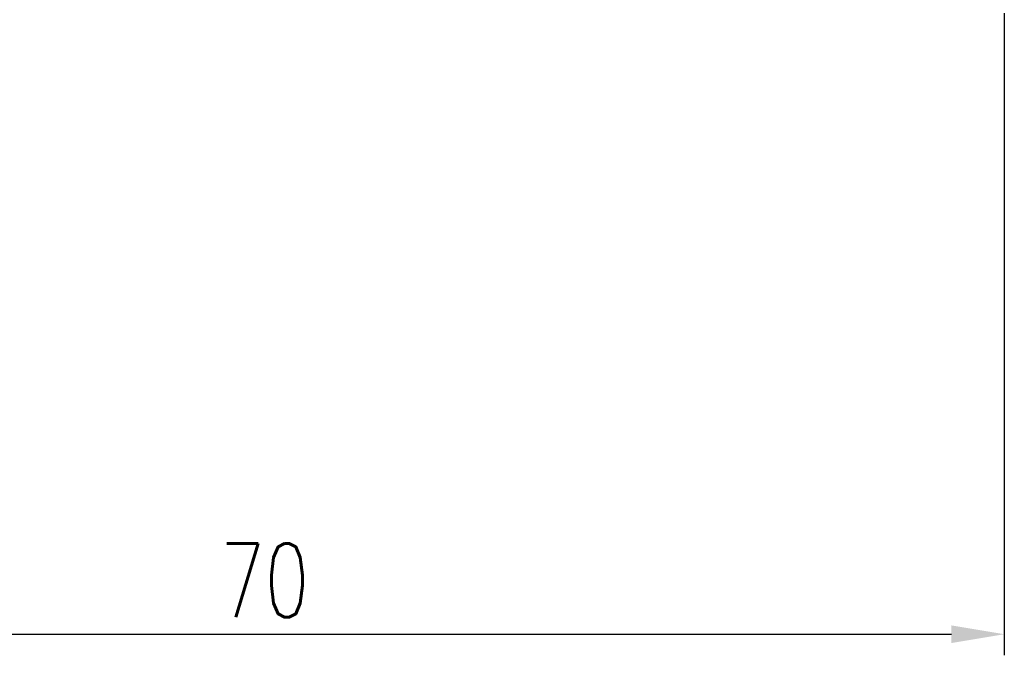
# Model space of a CAD drawing. Header units: inches. Extents: x 6 to 250, y 54 to 179.
# Tile 21 of 47: x 192 to 238, y 54 to 84. Entities that reach past the tile are written whole.
import ezdxf

# ---------------------------------------------------------------- set-up
doc = ezdxf.new("R2010")
doc.units = ezdxf.units.IN
doc.header["$LTSCALE"] = 0.2
doc.layers.add('DIM', color=4, linetype='Continuous')
doc.styles.add('DIM-7', font='SIMPLEX.shx', dxfattribs={"width": 0.7, "bigfont": 'chineset.shx'})
doc.dimstyles.new('CNS', dxfattribs={"dimtxt": 3.5, "dimasz": 2.5, "dimexe": 1, "dimexo": 1.5, "dimgap": 0.09, "dimtad": 0, "dimdsep": 46, "dimtxsty": 'DIM-7', "dimcen": 0.09, "dimclrd": 1, "dimclre": 1, "dimclrt": 4, "dimadec": 0, "dimazin": 0, "dimtfac": 1, "dimtix": 1, "dimtmove": 2, "dimatfit": 3, "dimfxl": 1, "dimtvp": 0.971429, "dimtolj": 1, "dimarcsym": 0})

# ---------------------------------------------------------------- blocks, each defined once
blk = doc.blocks.new('*D7')
at = {"layer": 'DEFPOINTS', "color": 0, "transparency": 16777216}
for p in [(238.444, 85.94), (168.444, 71.44), (238.444, 55.025)]:
    blk.add_point(p, dxfattribs=at)
at = {"layer": 'DIM', "color": 4, "lineweight": -2, "transparency": 16777216}
for p, q in [((238.444, 84.44), (238.444, 54.025)), ((168.444, 69.94), (168.444, 54.025)), ((170.944, 55.025), (235.944, 55.025))]:
    blk.add_line(p, q, dxfattribs=at)
at = {"layer": 'DIM', "color": 4, "transparency": 16777216}
for points in [[(170.944, 55.442), (170.944, 54.608), (168.444, 55.025)], [(235.944, 55.442), (235.944, 54.608), (238.444, 55.025)]]:
    blk.add_solid(points, dxfattribs=at)
at = {"layer": 'DIM', "color": 4, "transparency": 16777216, "insert": (203.444, 57.575), "char_height": 3.5, "attachment_point": 5, "style": 'DIM-7'}
blk.add_mtext('\\A1;70', dxfattribs=at)

msp = doc.modelspace()

# ---------------------------------------------------------------- dimensions: what is measured, and where the dimension line sits
at = {"layer": 'DIM', "color": 0}
dim = msp.add_linear_dim(base=(238.444, 55.025), p1=(168.444, 71.44), p2=(238.444, 85.94), dimstyle='CNS', override={"dimgap": 0.8, "dimtad": 1, "dimclrd": 4, "dimclre": 4, "dimadec": 2, "dimazin": 2, "dimtm": 1e-09, "dimtfac": 0.6, "dimtmove": 1, "dimatfit": 0}, dxfattribs=at)
dim.commit()
dim.dimension.update_dxf_attribs({"geometry": '*D7', "text_midpoint": (203.444, 57.575)})

doc.saveas('drawing.dxf')
